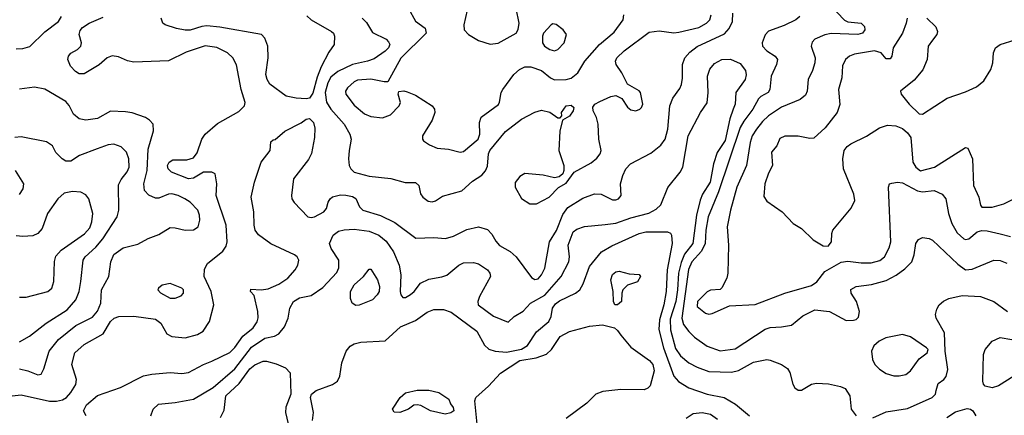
# Model space of a CAD drawing. Extents: x 1173029 to 1307123, y 522559 to 678521.
# Tile 62 of 256: x 1212406 to 1218349, y 545308 to 547695. Entities that reach past the tile are written whole.
import ezdxf

# ---------------------------------------------------------------- set-up
doc = ezdxf.new("R2010")
doc.units = 0

msp = doc.modelspace()

# ---------------------------------------------------------------- linework, layer by layer
at = {"layer": '0CON10XD'}
for points in [[(1217295, 547785.3), (1217385, 547692), (1217405, 547682.5), (1217484.5, 547674.5), (1217504.3, 547655), (1217507.8, 547635), (1217492.9, 547615), (1217465, 547605.4), (1217305, 547612.5), (1217265, 547604.4), (1217205, 547578), (1217190.2, 547559.8), (1217183.5, 547535), (1217206.5, 547465), (1217205.6, 547435), (1217191.1, 547388.9), (1217164.3, 547335), (1217160, 547265), (1217149.7, 547240.3), (1217116.4, 547213.6), (1217003.4, 547166.6), (1216925, 547115.3), (1216888.6, 547081.4), (1216852.4, 547035), (1216826.4, 546993.6), (1216814.2, 546955), (1216792, 546815), (1216735, 546684), (1216696.1, 546545), (1216676.4, 546445), (1216684.6, 546335), (1216680, 546165), (1216674.4, 546135), (1216645, 546077.5), (1216633.6, 546066.4), (1216576.4, 546063.6), (1216555, 546053.8), (1216498.1, 545995), (1216495.6, 545965), (1216545, 545924.4), (1216565, 545918.6), (1216585, 545921.9), (1216691.1, 545968.9), (1216845, 545976.4), (1217025, 546045.5), (1217185, 546090.4), (1217216.7, 546113.3), (1217265, 546176.5), (1217365, 546231.4), (1217405, 546238), (1217485, 546227.8), (1217545, 546227.3), (1217596.9, 546243.1), (1217626.9, 546265), (1217655, 546318), (1217663.8, 546355), (1217650, 546685), (1217656, 546704), (1217670.3, 546709.7), (1217704.5, 546715.5), (1217735, 546710.8), (1217825, 546661.6), (1217855, 546657.1), (1217925, 546663.9), (1217973.1, 546643.1), (1217996.2, 546615), (1218011.6, 546525), (1218031.8, 546465), (1218065, 546408.9), (1218105, 546372.5), (1218115, 546368.5), (1218135, 546373.3), (1218185, 546414.4), (1218212.6, 546422.6), (1218245, 546421.2), (1218325, 546403.1)], [(1212385, 547519.5), (1212425, 547521.2), (1212466.6, 547533.4), (1212558.3, 547621.7), (1212641.1, 547685), (1212658.1, 547715)], [(1214139.4, 547719.4), (1214165.4, 547695), (1214288.6, 547625), (1214300, 547615), (1214307.1, 547595), (1214304.3, 547545), (1214271.5, 547498.5), (1214225, 547410.4), (1214200.7, 547349.3), (1214175, 547251.1), (1214155, 547220.8), (1214135, 547216.9)], [(1214473.7, 547703.7), (1214499.2, 547679.2), (1214535, 547618.9), (1214617.4, 547577.4), (1214632.4, 547562.4), (1214639.2, 547545), (1214631.5, 547525), (1214612.1, 547505), (1214545, 547459.3), (1214505.2, 547444.8), (1214415, 547425.8), (1214327.1, 547382.9), (1214285, 547348.5), (1214265.6, 547314.4), (1214248.9, 547255), (1214257.9, 547197.9), (1214283.8, 547155), (1214363.8, 547065), (1214398.8, 547005), (1214407.3, 546975), (1214394.6, 546905), (1214390.5, 546855), (1214394.4, 546815), (1214404.4, 546795), (1214425, 546774.5), (1214515, 546751.5), (1214646.4, 546736.4), (1214732.7, 546712.7), (1214795, 546713.8), (1214816.2, 546695), (1214826.2, 546645), (1214838.8, 546625), (1214870.9, 546600.9), (1214895, 546595.8), (1214915, 546602), (1214958.9, 546631.1), (1215075, 546662.5), (1215139.5, 546720.5), (1215195, 546756.5), (1215216.8, 546783.2), (1215229.1, 546810.9), (1215235.4, 546885), (1215243.9, 546905), (1215338.8, 547021.2), (1215435, 547094.6), (1215515, 547136.7), (1215555, 547150), (1215605, 547138), (1215655, 547102.5), (1215667.5, 547102.5), (1215677.5, 547115), (1215676.7, 547135), (1215703.8, 547175), (1215735, 547178.6), (1215750, 547165), (1215745.8, 547145), (1215725, 547113.8), (1215681.7, 547088.3), (1215666.8, 547023.2), (1215660.5, 546905), (1215689.5, 546815), (1215691.4, 546785), (1215684, 546765), (1215663, 546747), (1215635, 546740.8), (1215565, 546757.8), (1215455, 546766.9), (1215425, 546750), (1215396.4, 546713.6), (1215396.7, 546685), (1215435, 546615.8), (1215485, 546584.3), (1215525.7, 546584.3), (1215601.2, 546625), (1215657.7, 546682.3), (1215705, 546708), (1215753.8, 546776.2), (1215855, 546831.5), (1215889.8, 546860.2), (1215909.4, 546885), (1215915.6, 546905), (1215901.5, 546975), (1215897.5, 547065), (1215886.7, 547105), (1215867.1, 547145), (1215865, 547167.5), (1215877.5, 547185), (1215908, 547202), (1215975, 547231.8), (1216005, 547236.9), (1216040.5, 547220.5), (1216075, 547167.5), (1216095, 547150.6), (1216125, 547145.7), (1216148.8, 547155), (1216160, 547165), (1216167.5, 547185), (1216154, 547255), (1216145.4, 547265.4), (1216075, 547305.8), (1216040.3, 547375), (1216006.6, 547425), (1216002.8, 547445), (1216010, 547465), (1216055, 547506.9), (1216205, 547619.5), (1216265, 547629.1), (1216355, 547616.4), (1216385, 547619.6), (1216505, 547649.2), (1216551.5, 547675), (1216571.5, 547695), (1216578.9, 547725)], [(1214753.4, 547763.4), (1214795, 547686.5), (1214852.5, 547645), (1214859.2, 547615), (1214706, 547464), (1214628.8, 547321.2), (1214605, 547320), (1214525, 547336), (1214445, 547330.3), (1214425, 547321.1), (1214384.6, 547285), (1214373.3, 547265), (1214374.7, 547245), (1214425, 547180), (1214487.9, 547127.9), (1214525, 547110.8), (1214595, 547102.5), (1214645, 547120.9), (1214697.1, 547175), (1214704.2, 547195), (1214690, 547245), (1214695, 547262.5), (1214724.2, 547265.8), (1214745, 547260), (1214795, 547240), (1214896.2, 547175), (1214910, 547155), (1214911.2, 547135), (1214895, 547090), (1214838.1, 546995), (1214837.1, 546975), (1214844.2, 546965), (1214879.4, 546939.4), (1214925, 546920.5), (1214995, 546913.1), (1215065, 546896.8)], [(1215065, 546896.8), (1215085, 546900.7), (1215174, 546975), (1215183.2, 547005), (1215182.2, 547075), (1215192.2, 547107.8), (1215295.6, 547184.4), (1215302.7, 547197.3), (1215311.5, 547255), (1215321.5, 547275), (1215389.5, 547365), (1215421.9, 547395), (1215455, 547410.9), (1215490.4, 547410.4), (1215555, 547388.5), (1215610.6, 547345), (1215635, 547333.3), (1215704.6, 547335.4), (1215735, 547342.5), (1215774, 547375), (1215817.1, 547445), (1215905.6, 547545), (1215995, 547619.2), (1216048.6, 547695), (1216052.9, 547725)], [(1215107.7, 547752.3), (1215086.2, 547665), (1215088.8, 547635), (1215114.5, 547605), (1215175, 547569.1), (1215245, 547548.2)], [(1215245, 547548.2), (1215295, 547553.6), (1215401.9, 547615), (1215414.5, 547635.5), (1215420, 547675), (1215403.5, 547763.5)], [(1215279.6, 546359.6), (1215302.8, 546332.8), (1215365.6, 546295.6), (1215402.1, 546265), (1215495, 546140), (1215515, 546126.9), (1215535, 546132.2), (1215556.2, 546155), (1215575.3, 546195), (1215603, 546355), (1215646.7, 546423.3), (1215685, 546519.5), (1215715, 546562.1), (1215805, 546618.9), (1215875, 546644.3), (1215915, 546642), (1215985, 546608.6), (1216005, 546608.1), (1216020, 546615), (1216036, 546635), (1216032.5, 546705), (1216045.6, 546755), (1216065, 546795.8), (1216092.5, 546825), (1216215, 546890.5), (1216275, 546937.5), (1216302.5, 546975), (1216318.6, 547035), (1216330, 547175), (1216349, 547221), (1216389.8, 547280.2), (1216400, 547305), (1216406.9, 547343.1), (1216407.5, 547425), (1216420.4, 547465), (1216450.3, 547499.7), (1216495, 547533.2), (1216659.4, 547610.6), (1216688.5, 547641.5), (1216709.3, 547685), (1216710.9, 547735)], [(1217115.6, 547715), (1217091.4, 547695), (1217020.4, 547659.6), (1216925, 547626.4), (1216905, 547603.8), (1216888.2, 547555), (1216890.5, 547535), (1216915, 547507.5), (1216965.8, 547475), (1216980, 547455), (1216974.4, 547425), (1216941.2, 547355), (1216934.5, 547275), (1216922.9, 547255), (1216878.5, 547231.5), (1216865, 547217.5), (1216831.6, 547155), (1216776.4, 547083.6), (1216754.8, 547045), (1216623.3, 546656.7), (1216560.9, 546505), (1216547.2, 546425), (1216543.5, 546345), (1216521.3, 546298.7), (1216463.9, 546235), (1216442.2, 546187.8), (1216402.6, 545895), (1216412.2, 545855), (1216445, 545813.6), (1216480.1, 545780.1), (1216555, 545725.5), (1216635, 545697.9), (1216725, 545709.5), (1216905, 545828.2), (1216935, 545837.1), (1217005, 545841.5), (1217065, 545852.9), (1217132.7, 545907.3), (1217205, 545945.4), (1217293.8, 545933.8), (1217395, 545879.4), (1217438.3, 545881.7), (1217455, 545886.7), (1217468.8, 545901.2), (1217474.2, 545935), (1217457.1, 545995), (1217423.8, 546045), (1217422.7, 546067.3), (1217454.5, 546085.5), (1217547.4, 546097.4), (1217635, 546121.8), (1217696.5, 546153.5), (1217747.9, 546192.1), (1217790, 546235), (1217804.6, 546275.4), (1217814.7, 546345.3), (1217831.4, 546368.6), (1217855, 546380.8), (1217895, 546375.6), (1217915, 546365.6), (1218069.4, 546219.4), (1218115, 546186.4), (1218155, 546190), (1218285, 546244.4), (1218325, 546242.2), (1218365, 546226.9)], [(1212325, 545421.8), (1212415, 545430.7), (1212586, 545394), (1212627.4, 545392.6), (1212665, 545400.4), (1212688.5, 545415), (1212715.4, 545445), (1212745, 545494.3), (1212748.5, 545525), (1212721.2, 545615), (1212739.4, 545685), (1212795, 545735.4), (1212909.7, 545800.3), (1212955, 545874.4), (1212976, 545895), (1213005, 545904.5), (1213095, 545907.1), (1213225, 545887.8), (1213258.6, 545865), (1213295, 545798.8), (1213325, 545784.4), (1213405.7, 545775.7), (1213480, 545795), (1213513.6, 545816.4), (1213552.2, 545875), (1213577.5, 545975), (1213560.9, 546055), (1213520, 546145), (1213520.6, 546189.4), (1213540, 546225), (1213631.8, 546298.2), (1213652.2, 546327.8), (1213659.3, 546355), (1213653.3, 546455), (1213591.8, 546635), (1213596.9, 546705), (1213586.1, 546766.1), (1213565, 546776.2), (1213515, 546774.3), (1213455, 546738.5), (1213425, 546734.5), (1213322.5, 546775), (1213302.9, 546795), (1213298.6, 546815), (1213307.5, 546835), (1213331.1, 546848.9), (1213415, 546849.2), (1213455, 546861.1), (1213477.6, 546892.4), (1213504.6, 546975), (1213525, 547005.5), (1213600.7, 547069.3), (1213729.5, 547140.5), (1213763.1, 547175), (1213766.6, 547196.6), (1213743.6, 547273.6), (1213715, 547423.8), (1213693.3, 547465), (1213659.4, 547495), (1213595, 547527.1), (1213525, 547536.6), (1213410.5, 547499.5), (1213305, 547446.9), (1213095, 547439.5), (1213057.6, 547447.6), (1213002, 547472), (1212965, 547476.9), (1212935, 547465.3), (1212885, 547422), (1212795, 547369.4), (1212765, 547369.4), (1212743.1, 547383.1), (1212713.1, 547415), (1212697.1, 547455), (1212701.4, 547475), (1212715, 547494), (1212755, 547515.8), (1212775.7, 547535), (1212779.4, 547555), (1212764.4, 547605), (1212770.2, 547629.8), (1212785, 547648.5), (1212824.8, 547675.2), (1212910.4, 547709.6)], [(1214135, 547216.9), (1214075, 547221.8), (1214014.5, 547234.5), (1213916.2, 547306.2), (1213898.9, 547335), (1213891.5, 547365), (1213905.6, 547465), (1213904.4, 547535), (1213885, 547583.8), (1213866.2, 547605), (1213615, 547651.1), (1213535, 547657.3), (1213505.3, 547654.7), (1213435, 547632.1), (1213405, 547631.2), (1213352, 547642), (1213284.1, 547664.1), (1213270, 547675), (1213260, 547705)], [(1215635, 547507.9), (1215655, 547514.6), (1215692.9, 547555), (1215706.1, 547606.1), (1215686.2, 547635), (1215645, 547666), (1215625, 547670), (1215613.3, 547665), (1215566.7, 547615), (1215561.2, 547595), (1215562.5, 547555), (1215574.4, 547535), (1215606, 547515), (1215635, 547507.9)], [(1217762.8, 547705), (1217757.5, 547675), (1217733.8, 547615), (1217677.5, 547525), (1217671.2, 547475), (1217660.5, 547459.5), (1217635, 547458.8), (1217605.6, 547495.6), (1217565, 547507.5), (1217445, 547486.7), (1217415.3, 547474.7), (1217390.5, 547455), (1217373.3, 547416.7), (1217367.7, 547345), (1217348.9, 547275), (1217357, 547183), (1217340.6, 547135), (1217267.8, 547042.2), (1217199.1, 546980.9), (1217175, 546977.5), (1217105, 546992.5), (1217025, 546992.5), (1216995, 546978.8), (1216975.6, 546934.4), (1216944, 546895), (1216950, 546815), (1216925, 546770), (1216903.5, 546705), (1216897.9, 546627.9), (1216915, 546600), (1217007.5, 546535), (1217075, 546466), (1217124.3, 546434.3), (1217195, 546366.2), (1217255, 546330.8), (1217285, 546329.4), (1217305.6, 546355), (1217307.1, 546405), (1217313.8, 546426.2), (1217425, 546558.1), (1217447.2, 546605), (1217441.8, 546641.8), (1217377.5, 546795), (1217374.6, 546855.4), (1217383.3, 546905), (1217400.8, 546929.2), (1217423.6, 546946.4), (1217517.6, 546992.4), (1217596.4, 547043.6), (1217645, 547059.4), (1217695, 547055.5), (1217735, 547038.5), (1217765, 547012.5), (1217785.4, 546985), (1217797.5, 546835), (1217815, 546804.4), (1217842.7, 546782.7), (1217928, 546805), (1218115, 546923.3), (1218129.3, 546919.3), (1218157.5, 546855), (1218162.9, 546695), (1218195.8, 546625), (1218206.1, 546576.1), (1218214, 546564), (1218275, 546564.5), (1218346.4, 546583.6), (1218435, 546627.5)], [(1217881.1, 547705), (1217935, 547651.9), (1217946.2, 547625), (1217940.9, 547605), (1217915, 547572.5), (1217890.4, 547535), (1217883.8, 547455), (1217858.1, 547391.9), (1217805, 547330), (1217722.9, 547265), (1217725.8, 547245), (1217774.3, 547185), (1217835, 547128.1), (1217855, 547125.6), (1218005, 547221.9), (1218115, 547259.4), (1218180.6, 547289.4), (1218225, 547325.8), (1218268, 547395), (1218280, 547435), (1218282.9, 547495), (1218295, 547526), (1218323.8, 547545), (1218415.6, 547574.4)], [(1213197.5, 545305), (1213210.8, 545345), (1213244.6, 545375.4), (1213344.7, 545384.7), (1213455, 545406.1), (1213573.9, 545476.1), (1213705, 545588.2), (1213805, 545718.2), (1213885, 545772.5), (1213943.8, 545786.2), (1213970.9, 545799.1), (1214005, 545842.5), (1214026.4, 545895), (1214035.6, 545955), (1214059.2, 545995), (1214095, 546017.5), (1214165, 546030), (1214235, 546080), (1214321.1, 546168.9), (1214331.7, 546198.3), (1214331.5, 546245), (1214286.2, 546315), (1214275.5, 546345), (1214298.9, 546395), (1214331.3, 546418.7), (1214365, 546427.3), (1214425, 546431.4), (1214515, 546420), (1214574.4, 546394.4), (1214618.3, 546358.3), (1214662.5, 546295), (1214697.1, 546215), (1214707.3, 546155), (1214702.3, 546055), (1214706.9, 546035), (1214718.8, 546018.8), (1214735, 546019.2), (1214765, 546037.1), (1214787.5, 546055), (1214826, 546105), (1214875, 546128.9), (1214955, 546143.3), (1214985, 546154.4), (1215056.4, 546213.6), (1215085, 546228.2), (1215145, 546230), (1215175, 546221.1), (1215229.2, 546185), (1215244.2, 546165), (1215247.1, 546145), (1215182.2, 546025), (1215171.1, 545995), (1215173.3, 545975), (1215265, 545906.7), (1215355, 545870), (1215391.2, 545905), (1215445, 545936.9), (1215489.5, 545985), (1215576.1, 546033.9), (1215673.8, 546145), (1215721.5, 546235), (1215725.4, 546265), (1215716.9, 546335), (1215747.1, 546415), (1215769.2, 546430.8), (1215815, 546448.2), (1215940.4, 546459.6), (1216005, 546467.4), (1216095, 546499.5), (1216202.7, 546527.3), (1216247.1, 546552.9), (1216275, 546578.9), (1216317.5, 546682.5), (1216393.6, 546775), (1216409.6, 546805), (1216441.8, 546995), (1216515.4, 547134.6), (1216556.3, 547193.7), (1216560.9, 547255), (1216557.5, 547355), (1216572.4, 547397.6), (1216598.9, 547431.1), (1216645, 547455.5), (1216696.4, 547456.4), (1216755, 547431.1), (1216787.8, 547387.8), (1216791.6, 547361.6), (1216784.7, 547335), (1216728.9, 547255), (1216723.8, 547185), (1216713.2, 547155), (1216692.3, 547097.7), (1216665, 546965.4), (1216616.1, 546893.9), (1216594.6, 546825.4), (1216572.8, 546715), (1216528.3, 546641.7), (1216513.8, 546606.2), (1216492.2, 546515), (1216468.4, 546345), (1216419.1, 546280.9), (1216399.5, 546230.5), (1216382.1, 546165), (1216377.2, 546065), (1216366.2, 545995), (1216332, 545888), (1216334.4, 545824.4), (1216365, 545711.1), (1216395, 545667.1), (1216445.2, 545625.2), (1216495, 545597.5), (1216565, 545571.8), (1216702.6, 545567.4), (1216745, 545578.9), (1216835, 545628.9), (1216915, 545645.5), (1216935, 545641.5), (1217005, 545615.6), (1217040.9, 545590.9), (1217055.5, 545565.5), (1217072.1, 545495), (1217085, 545474.4), (1217105, 545459.4), (1217125, 545458.9), (1217185, 545495.6), (1217215, 545502.5), (1217288, 545498), (1217361.2, 545481.2), (1217388.8, 545468.8), (1217416, 545425), (1217424, 545345), (1217455.5, 545305.5)], [(1212405, 545587.5), (1212455, 545576.7), (1212515, 545551.4), (1212535, 545556.2), (1212551.3, 545588.7), (1212583.8, 545695), (1212640.4, 545765), (1212745, 545850), (1212845, 545899.5), (1212875, 545936.9), (1212896.8, 545985), (1212900.8, 546065), (1212943.8, 546145), (1212955.5, 546235), (1212975, 546278.1), (1213030.7, 546319.3), (1213118.7, 546341.3), (1213181.2, 546375), (1213245, 546399.1), (1213315, 546440.4), (1213345, 546439.2), (1213405, 546424.6), (1213455, 546426.7), (1213482.5, 546445), (1213493.6, 546485), (1213492.1, 546515), (1213480.9, 546545), (1213435, 546593.5), (1213402.9, 546615), (1213362.5, 546635), (1213325, 546644.7), (1213305, 546642.7), (1213245, 546618.9), (1213225, 546618.9), (1213185, 546635.7), (1213160, 546665), (1213155.4, 546705), (1213176, 546785), (1213182.4, 546915), (1213213.1, 547025), (1213210.8, 547065), (1213189.4, 547089.4), (1213164.6, 547104.6), (1213085, 547132.8), (1213045, 547140.3), (1212955, 547142.4), (1212875, 547100), (1212805, 547088.7), (1212765, 547097.9), (1212730, 547125), (1212705, 547176.9), (1212685, 547200.8), (1212556.9, 547276.9), (1212495, 547288.2), (1212405.3, 547275.3)], [(1212807.5, 545305), (1212791.2, 545335), (1212809.4, 545370.6), (1212875, 545428.5), (1213015, 545475.6), (1213153.1, 545546.9), (1213203.3, 545556.7), (1213315, 545565.6), (1213385, 545560.8), (1213425, 545565.8), (1213515, 545615.6), (1213566, 545634), (1213675, 545687.5), (1213705, 545716.2), (1213753.9, 545786.1), (1213815, 545835.3), (1213838.5, 545871.5), (1213845.2, 545895.2), (1213844.4, 545934.4), (1213821.1, 546031.1), (1213800, 546055), (1213801.7, 546068.3), (1213864.5, 546064.5), (1213905, 546072.2), (1213969.9, 546100.1), (1214023.6, 546135), (1214069.5, 546185), (1214084.4, 546215), (1214090, 546245), (1214080, 546265), (1214065, 546276.7), (1213922.6, 546342.6), (1213846.6, 546396.6), (1213827.5, 546425), (1213820.8, 546455), (1213819.2, 546535), (1213803.1, 546625), (1213823.5, 546715), (1213864.5, 546835.5), (1213917.5, 546905), (1213921.7, 546958.3), (1213935, 546970), (1213948.3, 546971.7), (1214007.3, 547022.7), (1214105, 547072), (1214135, 547094.2), (1214155, 547099.4), (1214179.5, 547075), (1214188.5, 547041.5), (1214185.7, 546985), (1214167.7, 546887.7), (1214148.8, 546851.2), (1214059.2, 546735), (1214046.2, 546635), (1214048.2, 546615), (1214061.9, 546591.9), (1214146.2, 546505), (1214165, 546500.9), (1214185, 546505.5), (1214242, 546535), (1214258, 546555), (1214268, 546595), (1214280, 546615), (1214294.5, 546625.5), (1214341.9, 546638.1), (1214375, 546636.8), (1214415, 546628.5), (1214435, 546616.7), (1214456.2, 546566.2), (1214476.7, 546546.7), (1214584.3, 546514.3), (1214671, 546471), (1214797.4, 546377.4), (1214905, 546380.9), (1214975.5, 546374.5), (1215025, 546388.6), (1215105, 546428.6), (1215175, 546445.8), (1215228.8, 546428.8), (1215255, 546401.2), (1215279.6, 546359.6)], [(1212465.8, 545785), (1212565.3, 545864.7), (1212691.8, 545945), (1212744.6, 546005), (1212764.1, 546055), (1212776, 546115), (1212789.6, 546245), (1212802.1, 546265), (1212865, 546323.2), (1212907.5, 546372.5), (1212993.4, 546506.6), (1213003.8, 546545), (1213002, 546698), (1213018.1, 546731.9), (1213055, 546778.1), (1213066.1, 546805), (1213064.7, 546854.7), (1213050, 546895), (1213018.8, 546928.8), (1212975, 546944.5), (1212939.8, 546940.2), (1212873.1, 546916.9), (1212766.7, 546875), (1212715, 546842.5), (1212685, 546842), (1212662, 546855), (1212624.4, 546894.4), (1212603.3, 546935), (1212567.3, 546957.3), (1212415, 546988.7), (1212376.7, 546985)], [(1212405, 546640), (1212427.5, 546675), (1212430.8, 546705), (1212380.6, 546785)], [(1212405, 546020), (1212445, 546020.8), (1212575, 546054.2), (1212600, 546075), (1212612.5, 546115), (1212615.7, 546235.7), (1212625, 546268), (1212657.1, 546305), (1212796.6, 546403.4), (1212830.1, 546439.9), (1212842.3, 546475), (1212846.6, 546525), (1212822.8, 546615), (1212805, 546639.2), (1212775, 546655.3), (1212725, 546659.3), (1212675, 546647.9), (1212636.7, 546615), (1212573.4, 546526.6), (1212541.1, 546435), (1212516, 546405), (1212485, 546391.8), (1212425, 546386.7), (1212385, 546391.6)], [(1214963.6, 545946.4), (1215009.9, 545929.9), (1215165, 545815.4), (1215210.9, 545730.8), (1215237.7, 545707.8), (1215275.7, 545695.7), (1215345, 545688.6), (1215435, 545707.4), (1215470.2, 545729.8), (1215525, 545810.9), (1215600.8, 545875), (1215613.8, 545905), (1215622.9, 545955), (1215639.6, 545980.4), (1215665, 545998.9), (1215760, 546045), (1215786.7, 546065), (1215807.7, 546102.3), (1215846.1, 546205), (1215918.1, 546295), (1215979.3, 546330.7), (1216146, 546405), (1216184.5, 546414.5), (1216315.8, 546415.8), (1216335, 546407.5), (1216341.2, 546395), (1216344.3, 546344.3), (1216313.5, 546185), (1216307.8, 546055), (1216294.4, 545975), (1216268.4, 545885), (1216263.2, 545825), (1216292.1, 545715), (1216354, 545544), (1216382.3, 545512.3), (1216445, 545474.6), (1216555, 545436), (1216658.8, 545415), (1216726.1, 545376.1), (1216812, 545305)], [(1218325, 546403.1), (1218386.6, 546386.6)], [(1214435, 545970.5), (1214413.1, 545985), (1214403, 546013), (1214402, 546055), (1214425, 546096.2), (1214481.4, 546145), (1214515, 546190), (1214525, 546190), (1214566.5, 546125), (1214577.7, 546085), (1214575.4, 546055), (1214564.5, 546035), (1214535, 546005.5), (1214455, 545971.8), (1214435, 545970.5)], [(1216015, 545973.8), (1215997.5, 545975), (1215990, 545995), (1215988, 546055), (1215974.5, 546125), (1215985, 546157.5), (1216005, 546173.3), (1216025, 546176.9), (1216085, 546161.2), (1216145, 546157.5), (1216152.5, 546145), (1216135.9, 546114.1), (1216075, 546092.5), (1216047.5, 546065), (1216040, 546045), (1216037.5, 545995), (1216015, 545973.8)], [(1213345, 546014.2), (1213380.9, 546029.1), (1213395.5, 546044.5), (1213395.7, 546065), (1213385, 546075.6), (1213315, 546103.3), (1213267, 546093), (1213243.8, 546075), (1213240, 546065), (1213256.8, 546046.8), (1213315, 546014.4), (1213345, 546014.2)], [(1217555, 545292.2), (1217635, 545328.8), (1217765, 545349.1), (1217912.9, 545415), (1217932.9, 545435), (1217937.7, 545457.7), (1217949.7, 545500.3), (1217985, 545523.8), (1217998.3, 545541.7), (1218009.1, 545585), (1217991.7, 545695), (1217987.5, 545805), (1217938.6, 545895), (1217934.2, 545915.8), (1217941.2, 545948.8), (1217956.2, 545975), (1217982.4, 545997.6), (1218015, 546012.9), (1218095, 546030.5), (1218205, 546025.4), (1218285, 545995.5), (1218367.5, 545935)], [(1214173.6, 545276.4), (1214179.5, 545325), (1214161.2, 545415), (1214166.7, 545435), (1214195, 545458), (1214295, 545494.2), (1214323.8, 545515), (1214338, 545545), (1214350.6, 545625), (1214377.1, 545695), (1214401.5, 545725), (1214425, 545739.1), (1214465, 545749.4), (1214612.9, 545757.1), (1214705, 545841.2), (1214795, 545880.9), (1214865, 545930), (1214905.5, 545945.5), (1214963.6, 545946.4)], [(1215167.5, 545255), (1215153.8, 545395), (1215160, 545415), (1215236.6, 545483.4), (1215307.3, 545562.7), (1215425, 545639.2), (1215524.3, 545655.7), (1215585, 545677.8), (1215615.6, 545705), (1215667.4, 545782.6), (1215725, 545814.7), (1215845, 545845.8), (1215924.7, 545854.7), (1215995.8, 545835.8), (1216015, 545820.5), (1216035, 545791.1), (1216095, 545718.2), (1216207.8, 545637.8), (1216228.5, 545615), (1216235.5, 545575.5), (1216211.5, 545485), (1216198.4, 545471.6), (1216175, 545462.7), (1216035.3, 545464.7), (1215925, 545450.8), (1215882.9, 545435), (1215828.8, 545381.2), (1215705, 545287.9)], [(1212405, 545750.4), (1212465.8, 545785)], [(1217715, 545545.3), (1217755, 545554.6), (1217782.9, 545577.1), (1217835, 545649.1), (1217884.2, 545685), (1217888.6, 545705), (1217879.2, 545715), (1217782.3, 545782.3), (1217735, 545796.2), (1217633.9, 545776.1), (1217594.2, 545755), (1217562.2, 545727.8), (1217547.3, 545695), (1217553.5, 545645), (1217567.5, 545615), (1217595, 545586.4), (1217635, 545560.9), (1217682.9, 545547.1), (1217715, 545545.3)], [(1218275, 545474.3), (1218234.2, 545484.2), (1218223.8, 545495), (1218220, 545515), (1218222.5, 545675), (1218233.1, 545705), (1218275, 545754.4), (1218325, 545776.9), (1218395, 545765.5), (1218475, 545733.3), (1218534, 545695), (1218540, 545635), (1218526.7, 545603.3), (1218492.5, 545577.5), (1218406.3, 545543.7), (1218314.5, 545485.5), (1218275, 545474.3)], [(1213617.2, 545295), (1213640.9, 545339.1), (1213651, 545425), (1213729.9, 545500.1), (1213795, 545588.7), (1213825, 545611.8), (1213875, 545634.6), (1213895, 545635.4), (1213955, 545618.2), (1214010, 545595), (1214038.8, 545565), (1214042.5, 545435), (1214013.1, 545356.9), (1214011.2, 545325), (1214026.9, 545256.9)], [(1214975, 545314.4), (1214885, 545335.7), (1214826.8, 545366.8), (1214805, 545372), (1214785, 545368.8), (1214753.3, 545345), (1214700, 545325), (1214666.4, 545326.4), (1214656.7, 545345), (1214702, 545415), (1214735, 545444), (1214805, 545459.4), (1214875, 545458.9), (1214936.2, 545445), (1214996.7, 545405), (1215006.4, 545376.4), (1215023.3, 545355), (1215026.7, 545335), (1215007.7, 545322.3), (1214975, 545314.4)], [(1218002, 545295), (1218055, 545328.1), (1218125, 545350), (1218145, 545346), (1218160, 545335), (1218178, 545305)], [(1216429.1, 545290.9), (1216470.3, 545319.7), (1216525, 545325.9), (1216574.8, 545314.8), (1216617.9, 545285)]]:
    msp.add_lwpolyline(points, dxfattribs=at)

doc.saveas('drawing.dxf')
